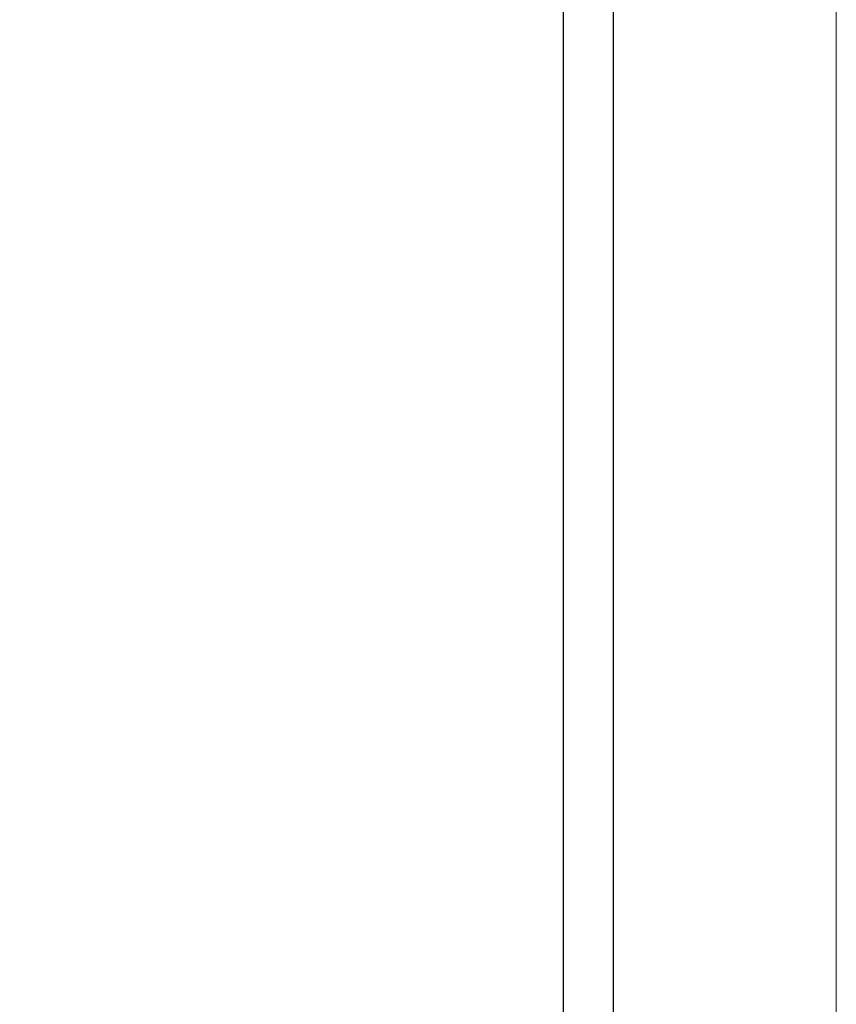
# Model space of a CAD drawing. Header units: millimetres. Extents: x 0 to 840, y 0 to 594.
# Tile 38 of 139: x 175.26 to 178.7, y 356.73 to 360.87. Entities that reach past the tile are written whole.
import ezdxf

# ---------------------------------------------------------------- set-up
doc = ezdxf.new("R2010")
doc.units = ezdxf.units.MM
doc.header["$LTSCALE"] = 0.36378
doc.linetypes.add('CENTER', pattern=[50.8, 31.75, -6.35, 6.35, -6.35])
doc.layers.add('NoLayerName_001', color=7, linetype='Continuous')
doc.layers.add('NoLayerName_003', color=7, linetype='Continuous')
doc.styles.get("Standard").update_dxf_attribs({"font": 'txt', "bigfont": 'extfont2'})
doc.dimstyles.get("Standard").update_dxf_attribs({"dimtxt": 2.5, "dimasz": 2.5, "dimexe": 1, "dimexo": 1, "dimtad": 1, "dimdec": 3, "dimzin": 0, "dimdsep": 46, "dimtxsty": 'Standard', "dimcen": 2.5, "dimadec": 3, "dimazin": 0, "dimtfac": 0.75, "dimtdec": 3, "dimtmove": 0, "dimatfit": 3, "dimfxl": 1, "dimarcsym": 0})

# ---------------------------------------------------------------- blocks, each defined once
blk = doc.blocks.new('_OPEN30')
at = {"color": 0, "linetype": 'ByBlock', "lineweight": -2}
for p, q in [((-1, 0.267949), (0, 0)), ((0, 0), (-1, -0.267949)), ((0, 0), (-1, 0))]:
    blk.add_line(p, q, dxfattribs=at)
blk = doc.blocks.new('*D84')
at = {"layer": 'Defpoints', "color": 0}
for p in [(166.1991, 370.8168), (166.1991, 349.219), (191.1991, 347.919)]:
    blk.add_point(p, dxfattribs=at)
at = {"layer": 'NoLayerName_001', "color": 0, "linetype": 'Continuous', "lineweight": 13}
for p, q in [((166.1991, 351.219), (166.1991, 372.8168)), ((191.1991, 349.919), (191.1991, 372.8168)), ((166.1991, 370.8168), (146.9999, 370.8168)), ((188.1991, 370.8168), (169.1991, 370.8168))]:
    blk.add_line(p, q, dxfattribs=at)
at = {"layer": 'NoLayerName_001', "color": 0, "lineweight": 13, "xscale": 3, "yscale": 3, "zscale": 3, "rotation": 180}
blk.add_blockref('_OPEN30', (166.1991, 370.8168), dxfattribs=at)
at = {"layer": 'NoLayerName_001', "color": 0, "lineweight": 13, "xscale": 3, "yscale": 3, "zscale": 3}
blk.add_blockref('_OPEN30', (191.1991, 370.8168), dxfattribs=at)
at = {"layer": 'NoLayerName_001', "color": 0, "lineweight": 13, "insert": (153.5332, 376.3168), "char_height": 7, "attachment_point": 5}
blk.add_mtext('\\W0.8000;25', dxfattribs=at)

msp = doc.modelspace()

# ---------------------------------------------------------------- linework, layer by layer
at = {"layer": 'NoLayerName_001', "color": 8, "linetype": 'Continuous', "lineweight": 25}
for p, q in [((177.761, 352.2076), (177.761, 363.119)), ((177.5502, 352.2028), (177.5502, 362.819))]:
    msp.add_line(p, q, dxfattribs=at)
at = {"layer": 'NoLayerName_003', "color": 2, "linetype": 'CENTER', "lineweight": 13}
msp.add_line((178.6991, 366.119), (178.6991, 344.369), dxfattribs=at)

# ---------------------------------------------------------------- dimensions: what is measured, and where the dimension line sits
at = {"layer": 'NoLayerName_001', "color": 3, "linetype": 'Continuous', "lineweight": 13}
dim = msp.add_linear_dim(base=(166.1991, 370.8168), p1=(191.1991, 347.919), p2=(166.1991, 349.219), angle=180, text='\\W0.8000;<>', dimstyle='Standard', override={"dimtxt": 7, "dimasz": 3, "dimexe": 2, "dimexo": 2, "dimgap": 2, "dimzin": 8, "dimblk": 'OPEN30', "dimclrd": 0, "dimclre": 0, "dimclrt": 0, "dimtp": 0, "dimtm": 0, "dimlwd": 13, "dimlwe": 13}, dxfattribs=at)
dim.commit()
dim.dimension.update_dxf_attribs({"geometry": '*D84', "text_midpoint": (153.5332, 370.8168), "dimtype": 160})

doc.saveas('drawing.dxf')
